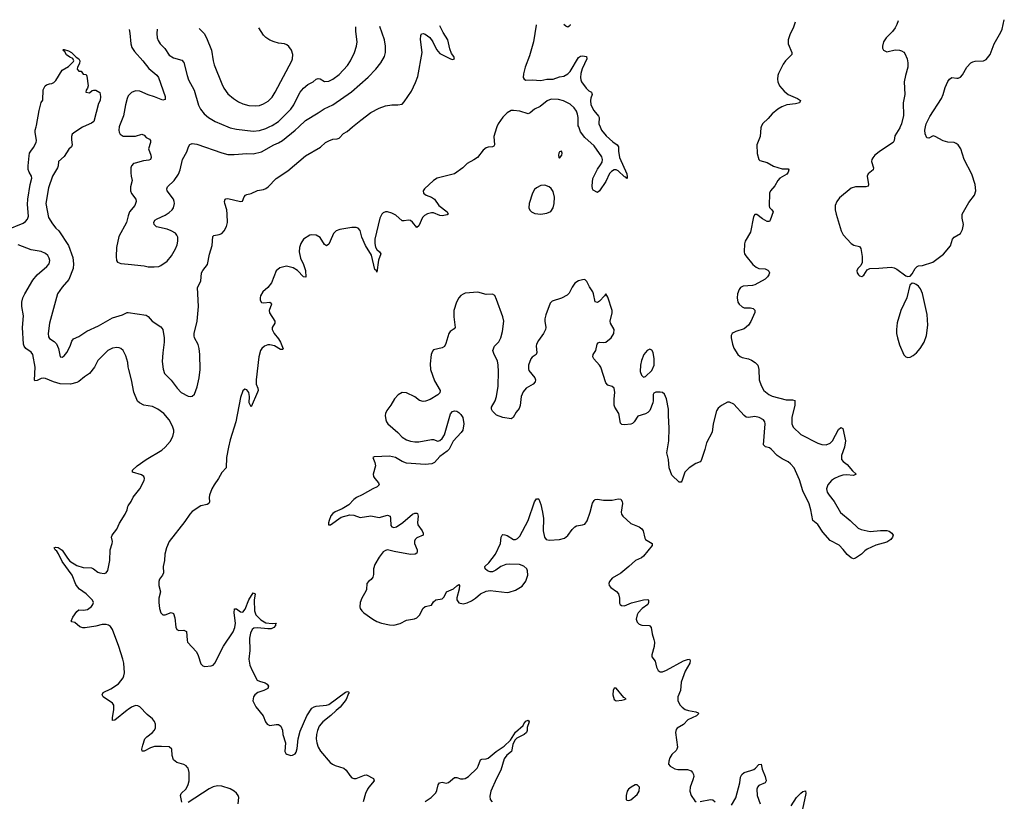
# Model space of a CAD drawing. Header units: inches. Extents: x 1649826 to 1814874, y 507393 to 641959.
# Tile 55 of 131: x 1698965 to 1708349, y 633574 to 641021. Entities that reach past the tile are written whole.
import ezdxf

# ---------------------------------------------------------------- set-up
doc = ezdxf.new("R2010")
doc.units = ezdxf.units.IN
doc.header["$MEASUREMENT"] = 0
for name, color, linetype in [('B6693', 7, 'Continuous'), ('B6694', 7, 'Continuous'), ('B7603', 7, 'Continuous'), ('B7604', 7, 'Continuous')]:
    doc.layers.add(name, color=color, linetype=linetype)

msp = doc.modelspace()

# ---------------------------------------------------------------- linework, layer by layer
at = {"layer": 'B6693', "color": 6}
for points, elevation in [([(1698842.2, 639017.8), (1698996.4, 639083.6), (1699020.8, 639099.2), (1699039.8, 639120.2), (1699049.9, 639150), (1699040.5, 639260.5), (1699042.1, 639310), (1699063.1, 639450), (1699079.6, 639510), (1699077.8, 639530), (1699054.6, 639570), (1699046.7, 639593.3), (1699045.6, 639630), (1699055.2, 639724.8), (1699059.7, 639750), (1699069.7, 639770), (1699097.7, 639802.3), (1699122.6, 639850), (1699125.7, 639870), (1699111.7, 639950), (1699113.8, 639970), (1699122.5, 640000)], 400), ([(1699568.9, 640000), (1699562.7, 639997.3), (1699489.5, 639950.5), (1699466, 639930), (1699457.5, 639910), (1699457.8, 639877.8), (1699466, 639830), (1699458.6, 639810), (1699433.7, 639786.3), (1699390, 639718.2), (1699333.2, 639670), (1699331.5, 639630), (1699324.9, 639610), (1699276.6, 639530), (1699240.9, 639419.1), (1699214.7, 639270), (1699238.3, 639138.3), (1699276.3, 639076.3), (1699310, 639034.7), (1699336.9, 639010), (1699428.6, 638868.6), (1699470, 638756.1), (1699476.6, 638696.6), (1699473.2, 638650), (1699434, 638546), (1699368.2, 638471.8), (1699325.9, 638410), (1699247.5, 638130), (1699235.4, 638030), (1699240.5, 638000.5), (1699250, 637983.8), (1699294, 637954), (1699314.1, 637934.1), (1699336, 637890), (1699350, 637810.4), (1699370, 637807), (1699390, 637819.3), (1699415.4, 637850), (1699446.2, 637910), (1699461.9, 637958.1), (1699478, 637982), (1699530, 638002.5), (1699604.9, 638055.1), (1699714.8, 638105.2), (1699850, 638180.1), (1699946, 638210), (1699990, 638232.1), (1700000, 638230.7)], 400), ([(1699913.3, 640000), (1699908.3, 639970), (1699911.3, 639950), (1699922.8, 639930), (1699950, 639911.3), (1700000, 639911)], 500), ([(1700000, 639151.8), (1699983.5, 639090), (1699910, 638956.9), (1699886.5, 638850), (1699883.6, 638763.6), (1699887.9, 638727.9), (1699898, 638710), (1699930, 638698.2), (1700000, 638691.1)], 500), ([(1700000, 637715.1), (1699994.5, 637754.5), (1699977.2, 637817.2), (1699949.9, 637869.9), (1699930, 637888.2), (1699914.4, 637894.4), (1699890, 637898.1), (1699850, 637893), (1699804.9, 637870), (1699710, 637773.3), (1699678.7, 637710), (1699630.3, 637650), (1699581.1, 637618.9), (1699530, 637574.5), (1699510, 637564.8), (1699450, 637549), (1699350, 637552.1), (1699286, 637570), (1699210, 637602.4), (1699190, 637604.8), (1699170, 637601.5), (1699130, 637583.4), (1699110, 637580.4), (1699105.9, 637585.9), (1699113.4, 637710), (1699089, 637830), (1699074.3, 637854.3), (1699023.9, 637890), (1699007.9, 637910), (1699000.8, 637930), (1698992.3, 638090), (1699001.1, 638201.1), (1698985.1, 638290), (1698984, 638330), (1698994.9, 638370), (1699013.3, 638410), (1699090, 638539.8), (1699130, 638590.6), (1699224.4, 638670), (1699245, 638695), (1699252.2, 638727.8), (1699247.3, 638750), (1699233.8, 638773.8), (1699210, 638795.3), (1699170, 638812.5), (1699074.8, 638830), (1698950, 638876.3)], 400), ([(1700000, 634449.5), (1699990, 634442.7), (1699870, 634346.5), (1699850, 634343.7), (1699847.9, 634368), (1699862.2, 634450), (1699861.9, 634490), (1699848.8, 634510), (1699760.7, 634570), (1699749.4, 634590), (1699760.2, 634610), (1699834.2, 634645.8), (1699907.8, 634692.2), (1699949.9, 634750), (1699958.5, 634770), (1699962.5, 634797.5), (1699956.3, 634890), (1699949, 634930), (1699910, 635050), (1699850, 635209.9), (1699830, 635241.2), (1699810, 635254), (1699790, 635258.3), (1699750, 635257.4), (1699690, 635241.6), (1699590, 635226), (1699566.3, 635226.3), (1699538, 635238), (1699490, 635276.9), (1699462.8, 635282.8), (1699454, 635290), (1699471.1, 635330), (1699510, 635381.8), (1699530, 635397.2), (1699574.4, 635394.4), (1699610, 635402.5), (1699648.2, 635430), (1699663, 635450), (1699667, 635470), (1699658.3, 635490), (1699641.2, 635510), (1699597.2, 635550), (1699535.4, 635595.4), (1699516.2, 635616.2), (1699501.4, 635641.4), (1699464.5, 635730), (1699370, 635859.5), (1699333.2, 635933.2), (1699317.7, 635957.7), (1699302, 635970), (1699294, 635990), (1699304.7, 635995.3), (1699330, 635991.7), (1699370, 635968.2), (1699419.9, 635890), (1699443.6, 635863.6), (1699510, 635821.9), (1699570, 635801.1), (1699650, 635797.4), (1699669.3, 635789.3), (1699710, 635758), (1699730, 635750.8), (1699770, 635745.5), (1699790.4, 635749.6), (1699805.9, 635774.1), (1699823.4, 635870), (1699828.5, 635970), (1699847.4, 636030), (1699849, 636050), (1699840.9, 636090), (1699844.7, 636110), (1699890, 636166.3), (1699915.2, 636224.8), (1699970.6, 636310), (1699987.7, 636350), (1699996.1, 636383.9), (1700000, 636389.4)], 400)]:
    msp.add_lwpolyline(points, dxfattribs=dict(at, elevation=elevation))
at = {"layer": 'B6694', "color": 6}
for points, elevation in [([(1699122.5, 640000), (1699126.4, 640013.6), (1699150, 640157.3), (1699170, 640231), (1699184.8, 640255.2), (1699190, 640354), (1699208, 640390), (1699220.2, 640399.8), (1699250, 640411.3), (1699270, 640412), (1699290, 640422), (1699310, 640442), (1699370, 640542), (1699430, 640574), (1699476.3, 640623.7), (1699479.5, 640630), (1699471.9, 640651.9), (1699443.6, 640663.6), (1699410, 640685.2), (1699394, 640714), (1699375.3, 640730), (1699382.7, 640737.3), (1699390, 640737.3), (1699430, 640725.5), (1699458, 640710), (1699504.4, 640664.4), (1699527.7, 640650), (1699539.3, 640630), (1699535.5, 640604.5), (1699516, 640570), (1699511.3, 640550), (1699530, 640531.3), (1699551.3, 640531.3), (1699570, 640502), (1699598, 640498), (1699604.7, 640484.7), (1699618, 640390), (1699611.3, 640368.7), (1699598, 640350), (1699594, 640330), (1699630, 640324.7), (1699654.6, 640345.4), (1699668.7, 640351.3), (1699690, 640350.8), (1699727.1, 640327.1), (1699736, 640290), (1699730.2, 640250.2), (1699716.1, 640223.9), (1699670.1, 640050), (1699650, 640035.9), (1699568.9, 640000)], 400), ([(1700000, 640294.6), (1699987.8, 640270), (1699971.8, 640210), (1699955.7, 640104.3), (1699915, 640010), (1699913.3, 640000)], 500)]:
    msp.add_lwpolyline(points, dxfattribs=dict(at, elevation=elevation))
at = {"layer": 'B7603', "color": 6}
for points, elevation in [([(1700000, 638691.1), (1700150, 638675.8), (1700190, 638667.8), (1700245.9, 638665.9), (1700290, 638671.3), (1700310, 638679.8), (1700370, 638721.7), (1700412, 638770), (1700450, 638838.6), (1700464.2, 638875.8), (1700471.9, 638910), (1700471.5, 638950), (1700464, 638970), (1700450, 638986.4), (1700410, 639009.1), (1700370, 639024.8), (1700270, 639049.2), (1700247.2, 639070), (1700243.4, 639090), (1700254.2, 639110), (1700274.4, 639125.6), (1700350, 639159.4), (1700390, 639185.1), (1700417.6, 639210), (1700432.1, 639230), (1700441.5, 639270), (1700438.2, 639290), (1700429.2, 639310), (1700370.5, 639390), (1700366.1, 639410), (1700374.7, 639430), (1700436.3, 639490), (1700477.4, 639550), (1700493.1, 639590), (1700515.9, 639690), (1700558.4, 639761.6), (1700574.3, 639810), (1700587.5, 639832.5), (1700610, 639840.5), (1700654, 639834), (1700892, 639752), (1700950, 639737.8), (1701010, 639735.7), (1701130, 639746.8), (1701190, 639744.3), (1701270, 639761.9), (1701388.3, 639830), (1701432.4, 639847.6), (1701470, 639869.8), (1701591.6, 639968.4), (1701625, 640000)], 500), ([(1700000, 638230.7), (1700170, 638206.7), (1700190, 638192.6), (1700227.9, 638150), (1700310, 638096.3), (1700327.5, 638070), (1700341.4, 637990), (1700343.3, 637950), (1700328.7, 637848.7), (1700323.5, 637763.5), (1700331.3, 637691.3), (1700346.4, 637650), (1700410, 637585.3), (1700465.4, 637510), (1700504.6, 637470), (1700570, 637433.3), (1700590, 637429.7), (1700610, 637434.2), (1700630, 637452.3), (1700657.3, 637522.7), (1700676.3, 637610), (1700685.3, 637690), (1700682.8, 637830), (1700676.2, 637890), (1700665.9, 637925.9), (1700632.4, 637990), (1700627.9, 638010), (1700628.5, 638030), (1700656.5, 638150), (1700669.1, 638290), (1700658.5, 638470), (1700690.9, 638530), (1700698.1, 638610), (1700708.9, 638631.1), (1700754, 638690), (1700773.4, 638786.6), (1700799.8, 638870), (1700805, 638955), (1700814.9, 638965.1), (1700866.2, 638973.8), (1700890, 638985.8), (1700914.3, 639010), (1700937.2, 639050), (1700945.3, 639090), (1700943.1, 639170), (1700937.4, 639210), (1700919.2, 639270), (1700916.7, 639290), (1700924, 639310), (1700930, 639314.6), (1700950, 639316.5), (1701070, 639288), (1701087.6, 639292.4), (1701105.5, 639334.5), (1701116.8, 639350), (1701130, 639356.8), (1701170, 639364.1), (1701230, 639393.2), (1701290, 639404.4), (1701310, 639413.5), (1701332.5, 639430), (1701410, 639509.2), (1701519.9, 639580.1), (1701690, 639724.8), (1701831.7, 639808.3), (1701879.8, 639850), (1701910, 639867.7), (1701950, 639883.9), (1701990, 639887.3), (1702010, 639894), (1702050, 639937.7), (1702084.3, 639955.7), (1702136.8, 640000)], 400), ([(1703512.5, 640000), (1703508.6, 639991.4), (1703483.5, 639910), (1703489.8, 639830.2), (1703482.1, 639817.9), (1703470, 639809.4), (1703430, 639807), (1703410, 639800), (1703382.5, 639777.5), (1703326.9, 639710), (1703294.1, 639685.9), (1703228.1, 639650), (1703188.8, 639611.2), (1703110, 639553.5), (1702943.3, 639510), (1702908.7, 639490), (1702822.7, 639410), (1702810.1, 639390), (1702813.5, 639370), (1702840.2, 639350), (1702889, 639329), (1702918.7, 639310), (1702958.1, 639250), (1703038.4, 639190), (1703049.4, 639170), (1703038.8, 639161.2), (1702990, 639151.1), (1702970, 639154.9), (1702910, 639179.8), (1702890, 639181.6), (1702850, 639170.9), (1702823.2, 639156.8), (1702802.7, 639137.3), (1702770, 639056.2), (1702750, 639042.8), (1702710, 639091.3), (1702690, 639107.9), (1702670, 639111.4), (1702630, 639104), (1702610, 639105.5), (1702550, 639159.2), (1702510, 639178.2), (1702470, 639191.5), (1702450, 639191.7), (1702430, 639182.8), (1702415.9, 639170), (1702397.6, 639130), (1702350.3, 638930), (1702348.6, 638888.6), (1702355.3, 638855.3), (1702370, 638833), (1702395.3, 638810), (1702405.2, 638790), (1702384.3, 638730), (1702370, 638615.3), (1702365.1, 638630), (1702350, 638641.3), (1702318.1, 638778.1), (1702260.1, 638870), (1702224.2, 638950), (1702210, 639011.9), (1702190, 639035), (1702170, 639041.8), (1702130, 639040.2), (1702017, 639023), (1701980.2, 639010), (1701954.7, 638985.3), (1701925, 638910), (1701910, 638882.8), (1701890, 638865.6), (1701870, 638880.8), (1701830, 638945.5), (1701790, 638969.3), (1701750, 638972.7), (1701730, 638967.9), (1701671.2, 638930), (1701643, 638890), (1701632.6, 638850), (1701629.6, 638810), (1701642.2, 638750), (1701670, 638689.1), (1701689.5, 638630.5), (1701691.4, 638568.6), (1701670, 638569.9), (1701612.5, 638632.5), (1701570, 638657.8), (1701508.5, 638671.5), (1701444.2, 638655.8), (1701410.1, 638629.9), (1701365.1, 638514.9), (1701330, 638469.8), (1701283.1, 638430), (1701261.1, 638390), (1701256.5, 638370), (1701256, 638350), (1701270, 638327.9), (1701290, 638324.1), (1701350, 638330.2), (1701359.9, 638319.9), (1701363.1, 638310), (1701342.5, 638250), (1701344.1, 638230), (1701397.1, 638150), (1701395.6, 638130), (1701372.3, 638090), (1701370.8, 638070), (1701389.6, 638030), (1701430, 637982.1), (1701450, 637950.1), (1701474.4, 637885.6), (1701470, 637877.7), (1701450, 637878.8), (1701394.2, 637914.2), (1701350, 637924.5), (1701330, 637922.3), (1701299.2, 637910), (1701272.8, 637890), (1701259.1, 637870), (1701244.8, 637810), (1701218.5, 637590), (1701219.7, 637550), (1701235.7, 637510), (1701237.7, 637490), (1701232.8, 637472.8), (1701170, 637331.6), (1701152, 637372), (1701154.9, 637430), (1701147.9, 637470), (1701130, 637493.5), (1701110, 637502.1), (1701090, 637486.3), (1701070, 637423.1), (1701023.6, 637190), (1700970, 637018.8), (1700953.7, 636950), (1700936.2, 636850), (1700931.9, 636750), (1700890, 636707.3), (1700860.2, 636650), (1700817.3, 636590), (1700795.8, 636550), (1700773.7, 636490), (1700770, 636470), (1700772.7, 636427.4), (1700768.1, 636411.9), (1700750, 636402), (1700690, 636390.2), (1700610, 636337), (1700586.2, 636310), (1700540, 636240), (1700388.2, 636050), (1700363.3, 635990), (1700348.4, 635930), (1700346.1, 635870), (1700332.4, 635810), (1700335.5, 635750), (1700326.3, 635730), (1700295.7, 635690), (1700290.6, 635670), (1700291.9, 635630), (1700306.6, 635570), (1700292.4, 635510), (1700291, 635470), (1700296.6, 635410), (1700308.6, 635370), (1700330.6, 635350.6), (1700350, 635349.6), (1700410, 635372.7), (1700430, 635362.8), (1700442, 635322), (1700453.6, 635233.6), (1700463.8, 635210), (1700480.7, 635200.7), (1700530, 635203.8), (1700553.7, 635193.7), (1700559.5, 635110), (1700565, 635090), (1700650, 634997), (1700665, 634965), (1700690, 634884.6), (1700710, 634864.5), (1700730, 634857.5), (1700790, 634863.6), (1700810, 634872.6), (1700824.1, 634890), (1700907.2, 635052.8), (1700997.8, 635190), (1701014.6, 635230), (1701022.4, 635270), (1701009.9, 635370), (1701013.3, 635406.7), (1701030, 635407.2), (1701070, 635378.4), (1701090, 635377), (1701115, 635405), (1701150, 635493.5), (1701190, 635560.9), (1701208.2, 635550), (1701198.2, 635490), (1701202.3, 635390), (1701214.9, 635350), (1701262, 635302), (1701310, 635273.4), (1701372.4, 635267.6), (1701410.6, 635270), (1701402.3, 635257.7), (1701403.6, 635250), (1701387.7, 635230), (1701361.7, 635218.4), (1701330, 635216.5), (1701230, 635226.4), (1701197.3, 635222.8), (1701180.3, 635210), (1701164.7, 635175.3), (1701155.4, 635130), (1701159.3, 635010), (1701149.4, 634930), (1701159.2, 634870), (1701180.5, 634820.5), (1701229.2, 634730), (1701250, 634718.1), (1701304.1, 634704.1), (1701323.6, 634690), (1701335.2, 634670), (1701329, 634650), (1701290.3, 634630), (1701235.5, 634610), (1701207.4, 634590), (1701193.5, 634570), (1701188.2, 634530), (1701215.2, 634475.2), (1701283.8, 634390), (1701307.1, 634330), (1701323.1, 634310), (1701350, 634297.5), (1701410, 634307.2), (1701430, 634306), (1701452.8, 634290), (1701470.7, 634250.7), (1701473.9, 634210), (1701497.1, 634130), (1701490.2, 634050), (1701500.2, 634030), (1701510, 634021.8), (1701550, 634010.2), (1701566.3, 634013.7), (1701590, 634027.7), (1701598.4, 634041.6), (1701610, 634076), (1701617.9, 634170), (1701638.1, 634241.9), (1701700.1, 634390), (1701750, 634460.1), (1701770, 634474.9), (1701790, 634481.2), (1701890, 634489.7), (1701910, 634496.6), (1702070, 634613.2), (1702090, 634620.2), (1702098.6, 634618.6), (1702104.9, 634610), (1702097.1, 634602.9), (1702074.7, 634545.3), (1702019.8, 634470), (1701980.2, 634439.8), (1701930, 634390.8), (1701852.7, 634330), (1701818.6, 634290), (1701802.1, 634250), (1701793.8, 634210), (1701790.1, 634170), (1701795.3, 634130), (1701810, 634090.2), (1701831.4, 634051.4), (1701924.8, 633944.8), (1701946.7, 633926.7), (1701970, 633915.3), (1702055, 633890), (1702076.3, 633870), (1702110, 633819.5), (1702130, 633798.9), (1702150, 633791.3), (1702170, 633792.7), (1702250, 633823.2), (1702270, 633825.2), (1702336.9, 633790), (1702343.2, 633770), (1702291, 633710), (1702278.8, 633690), (1702261.3, 633650), (1702237.4, 633570)], 400), ([(1700950, 640000), (1700970, 639991.9), (1701030, 639979.6), (1701190, 639958.5), (1701250, 639967), (1701310, 639984.2), (1701342.1, 640000)], 600), ([(1706030.4, 640000), (1706027.5, 639990), (1706020.6, 639910), (1705990.9, 639830), (1705992.8, 639747.2), (1706009.3, 639689.3), (1706019.9, 639679.9), (1706090, 639661.8), (1706150, 639625.7), (1706230, 639602), (1706290, 639601.3), (1706295.2, 639590), (1706290.1, 639569.9), (1706275.6, 639550), (1706210, 639513), (1706188.8, 639490), (1706160.4, 639439.6), (1706120.5, 639390), (1706110.8, 639370), (1706107.5, 639247.5), (1706112, 639232), (1706134.6, 639210), (1706144.7, 639190), (1706118.6, 639110), (1706110, 639099.1), (1706090, 639098.4), (1706043.5, 639123.5), (1705990, 639166.9), (1705970, 639165.6), (1705958, 639142), (1705930, 638998), (1705879.1, 638910), (1705872.8, 638887.2), (1705869.3, 638810), (1705872.8, 638790), (1705884.1, 638770), (1705951, 638690), (1705982.2, 638662.2), (1706010, 638649.6), (1706070, 638646.7), (1706096.2, 638636.2), (1706105.4, 638625.4), (1706109.3, 638610), (1706105.5, 638590), (1706093.3, 638570), (1706070, 638549.2), (1705970, 638494.8), (1705950, 638488.9), (1705858.7, 638481.3), (1705835.8, 638470), (1705820.2, 638450), (1705806.9, 638410), (1705802.7, 638370), (1705808.9, 638330), (1705821.1, 638310), (1705850, 638284.6), (1705870, 638275.2), (1705930, 638274.7), (1705955.5, 638270), (1705972.6, 638252.6), (1705972, 638232), (1705933.9, 638146.1), (1705910, 638109.8), (1705870, 638077.4), (1705788.6, 638051.4), (1705763.5, 638036.5), (1705754.9, 638030), (1705746.5, 638013.5), (1705746.3, 637990), (1705756.9, 637930), (1705770, 637890.6), (1705810.3, 637830), (1705830, 637812.7), (1705850, 637802.8), (1705910, 637790.2), (1705938.6, 637778.6), (1705975.5, 637755.5), (1705998.6, 637730), (1706009.3, 637690), (1706012.5, 637590), (1706030, 637535.3), (1706056.2, 637490), (1706105.5, 637450), (1706135.5, 637435.5), (1706270, 637398.6), (1706330, 637401), (1706352, 637392), (1706351, 637350), (1706323.2, 637230), (1706324, 637170), (1706337.8, 637137.8), (1706408.7, 637070), (1706570, 636987.5), (1706610, 636973.8), (1706650, 636971.2), (1706690, 636986.5), (1706712.2, 637007.8), (1706770, 637116.4), (1706790, 637137.1), (1706810, 637126.8), (1706834.4, 637010), (1706824.3, 636950), (1706797.3, 636870), (1706798, 636830), (1706812.3, 636812.3), (1706850, 636783.2), (1706902, 636722), (1706937.3, 636690), (1706910, 636679.1), (1706844.6, 636684.6), (1706810, 636682.3), (1706770.1, 636669.9), (1706729.7, 636650.3), (1706700.6, 636630), (1706667.1, 636590), (1706654, 636550), (1706660.5, 636520.5), (1706678.5, 636490), (1706727.3, 636430), (1706787.3, 636327.3), (1706879.3, 636250), (1706956.1, 636176.1), (1706983.4, 636163.4), (1707070, 636146), (1707170, 636155.8), (1707230, 636154.4), (1707250, 636148), (1707277.3, 636130), (1707290.8, 636110), (1707283.8, 636090), (1707265.7, 636070), (1707230, 636043.2), (1707124.2, 636015.8), (1707042.2, 635977.8), (1707018.2, 635961.8), (1706986.8, 635930), (1706930, 635892), (1706910, 635885.1), (1706890, 635893.6), (1706850, 635924.8), (1706813.1, 635973.1), (1706773.4, 636013.4), (1706690, 636059.8), (1706619.9, 636139.9), (1706572.5, 636212.5), (1706524, 636250), (1706505.6, 636350), (1706487.3, 636407.3), (1706430, 636530.9), (1706397.8, 636637.8), (1706346.3, 636750), (1706311.4, 636790), (1706290, 636807.5), (1706230, 636836.4), (1706184.9, 636870), (1706127.9, 636930), (1706110, 636941.4), (1706071.3, 636951.3), (1706052.9, 636970), (1706071, 637170), (1706066.6, 637190), (1706054.2, 637210), (1706013.3, 637230), (1705970, 637239.3), (1705910, 637232.2), (1705890, 637234.1), (1705870, 637249.8), (1705770, 637356.8), (1705730, 637378.7), (1705710, 637377.3), (1705654.6, 637345.4), (1705621.2, 637318.8), (1705605.4, 637294.6), (1705573.4, 637170), (1705563.6, 637090), (1705511.3, 636990), (1705495.2, 636924.8), (1705458.5, 636821.5), (1705450, 636809.6), (1705410, 636793.3), (1705344, 636750), (1705315.8, 636724.2), (1705304.9, 636710), (1705275.4, 636624.6), (1705270, 636616), (1705250, 636615.1), (1705181.4, 636681.4), (1705154.2, 636750), (1705147.4, 636830), (1705133.9, 636893.9), (1705150.9, 637010), (1705154.8, 637130), (1705147.3, 637250), (1705148, 637310), (1705130, 637408), (1705110, 637454), (1705090, 637469.3), (1705070, 637474), (1705028.4, 637471.6), (1705010, 637464), (1705000.7, 637450), (1705003.1, 637390), (1704999.5, 637370), (1704970, 637299.3), (1704950, 637279.5), (1704930, 637267.6), (1704854.9, 637245.1), (1704819.5, 637190), (1704804.8, 637175.2), (1704790, 637167.2), (1704730, 637160.4), (1704703.7, 637163.7), (1704690, 637177.2), (1704673.7, 637270), (1704636, 637330), (1704629.8, 637350), (1704629.7, 637410), (1704638.3, 637470), (1704631.5, 637510), (1704610, 637527.3), (1704570, 637540.5), (1704550, 637562.9), (1704502.5, 637710), (1704491, 637731), (1704437.1, 637790), (1704427, 637810), (1704428.9, 637830), (1704457, 637870), (1704469.4, 637930.6), (1704477.5, 637942.5), (1704490, 637950.2), (1704530, 637946.2), (1704550, 637950.2), (1704600.9, 637990), (1704628, 638030), (1704631.2, 638070), (1704595.9, 638130), (1704591.7, 638150), (1704610.7, 638230), (1704609.8, 638250), (1704570, 638377.2), (1704550, 638409.2), (1704539.3, 638390), (1704490, 638340.2), (1704470, 638328.1), (1704450, 638333.3), (1704434.9, 638410), (1704427, 638430), (1704396, 638476), (1704370, 638527.8), (1704350, 638544.7), (1704330, 638544), (1704290, 638532.7), (1704255.6, 638510), (1704230, 638474.3), (1704202.9, 638417.1), (1704183.4, 638396.6), (1704129.7, 638369.7), (1704040.6, 638339.4), (1704020.5, 638319.5), (1703980.2, 638210), (1703970.2, 638170), (1703969.2, 638150), (1703979.3, 638090), (1703976.6, 638070), (1703956.8, 638030), (1703910, 637965.7), (1703891.8, 637930), (1703887.7, 637910), (1703893.8, 637850), (1703887.7, 637832.3), (1703850, 637806.6), (1703835, 637790), (1703813.8, 637730), (1703813.3, 637693.3), (1703818.4, 637678.4), (1703873.6, 637610), (1703879.6, 637590), (1703877.4, 637570), (1703858.4, 637550), (1703792.2, 637510), (1703763.6, 637476.4), (1703744, 637430), (1703733.1, 637346.9), (1703724.1, 637315.9), (1703697.6, 637282.4), (1703667.9, 637232.1), (1703650, 637219.3), (1703570.4, 637229.6), (1703510, 637253.3), (1703469.5, 637290), (1703460.7, 637310), (1703462.4, 637330), (1703495.1, 637390), (1703507.9, 637432.1), (1703523.5, 637530), (1703528.9, 637670), (1703526, 637730), (1703517.8, 637770), (1703486, 637830), (1703473.8, 637870), (1703489.8, 637910), (1703530, 637951.5), (1703551, 637989), (1703565.7, 638050), (1703577.8, 638150), (1703570.7, 638190), (1703510, 638354.5), (1703492.5, 638392.5), (1703470, 638406.6), (1703410, 638401.8), (1703330, 638425), (1703210, 638414.4), (1703190, 638407.8), (1703167.9, 638392.1), (1703149.6, 638370.4), (1703128.5, 638331.5), (1703101.2, 638250), (1703102.2, 638190), (1703116.2, 638090), (1703104, 638076), (1703068.4, 638051.6), (1703054, 638030), (1703025.2, 637934.8), (1703012.4, 637907.6), (1702990, 637894.8), (1702910, 637874.7), (1702897.5, 637862.5), (1702887.3, 637832.7), (1702877.7, 637742.3), (1702880.9, 637690), (1702919.3, 637579.3), (1702972.2, 637490), (1702970, 637467), (1702950, 637446.6), (1702876.8, 637403.2), (1702833.9, 637386.1), (1702810, 637382.9), (1702773.8, 637393.8), (1702730, 637427.2), (1702650, 637467.7), (1702609.4, 637470.6), (1702571.5, 637448.5), (1702536.5, 637410), (1702501.7, 637350), (1702462.6, 637297.4), (1702451.2, 637270), (1702449.3, 637250), (1702453.8, 637210), (1702460.2, 637190), (1702472.3, 637172.3), (1702569, 637089), (1702610, 637042.6), (1702650, 637019.8), (1702690, 637007.2), (1702730, 637000.2), (1702770, 637000.6), (1702890, 637022), (1702910, 637020.3), (1702950, 637006.7), (1702970, 637012.4), (1702991.8, 637030), (1703014.6, 637065.4), (1703070, 637264.9), (1703090, 637288.7), (1703110, 637294.3), (1703130, 637290.3), (1703150, 637278.9), (1703170, 637259.5), (1703189, 637230), (1703198.6, 637170), (1703187.6, 637110), (1703173, 637087), (1703095.9, 637004.1), (1703056.5, 636930), (1703040.4, 636910), (1702970, 636860.5), (1702918.6, 636801.4), (1702891.3, 636788.7), (1702830, 636781.8), (1702650, 636797.2), (1702610, 636812.7), (1702546.4, 636850), (1702490, 636864.1), (1702342.5, 636857.5), (1702331.3, 636850), (1702350, 636801), (1702355.5, 636770), (1702333, 636690), (1702336.2, 636670), (1702348.1, 636650), (1702384.6, 636610), (1702390.2, 636589.8), (1702373, 636570), (1702330, 636550.7), (1702230, 636493.5), (1702175.5, 636470), (1702148.7, 636450), (1702100.2, 636399.8), (1702039.7, 636360.3), (1701970, 636330.8), (1701950, 636318), (1701930, 636294.7), (1701912.9, 636250), (1701907, 636227), (1701908, 636210), (1701928.1, 636208.1), (1702030, 636282.6), (1702110, 636304.4), (1702150, 636301.5), (1702210, 636278.7), (1702310, 636295.8), (1702390, 636279.7), (1702470, 636302), (1702494.2, 636290), (1702499.8, 636270), (1702503.4, 636203.4), (1702510, 636188.5), (1702530, 636183), (1702555.1, 636190), (1702616.8, 636230), (1702710, 636310.2), (1702730, 636319.6), (1702750, 636320.3), (1702755.8, 636315.8), (1702762.3, 636290), (1702755.8, 636230), (1702758.8, 636210), (1702800.9, 636150), (1702810.1, 636130), (1702810.2, 636110), (1702750, 636085.1), (1702732.9, 636070), (1702726.4, 636053.6), (1702726.4, 636030), (1702751.6, 635970), (1702754, 635950), (1702750, 635939.6), (1702732.5, 635927.5), (1702690, 635927.2), (1702533.7, 635953.7), (1702470, 635969.8), (1702450, 635964.4), (1702430, 635950.8), (1702390, 635899.1), (1702350, 635829.7), (1702336.6, 635790), (1702335.9, 635735.9), (1702330.6, 635709.4), (1702313.9, 635686.1), (1702290.1, 635669.9), (1702272.4, 635650), (1702268.8, 635591.2), (1702263.9, 635576.1), (1702225.8, 635510), (1702210.1, 635470), (1702207.2, 635427.2), (1702210.9, 635410), (1702224.3, 635390), (1702245.3, 635370), (1702330.6, 635310.6), (1702370, 635288.8), (1702413, 635273), (1702490, 635254.7), (1702530, 635253.4), (1702590, 635267.7), (1702650, 635299), (1702727.3, 635312.7), (1702750, 635322.9), (1702779.6, 635350), (1702807.2, 635410), (1702827.8, 635430), (1702890, 635444.4), (1702910, 635475.3), (1702930, 635492.9), (1702990, 635503.4), (1703010, 635523), (1703033.4, 635570), (1703100, 635600), (1703130, 635628.4), (1703150, 635639.6), (1703155.3, 635630), (1703154.2, 635594.2), (1703130, 635513.6), (1703132.3, 635492.3), (1703150, 635466.7), (1703190, 635456.9), (1703230, 635464), (1703270, 635483.6), (1703310, 635510.3), (1703355.1, 635550), (1703410, 635576.2), (1703450, 635581.8), (1703610, 635563.8), (1703630, 635565.4), (1703690, 635585.4), (1703754.9, 635625.1), (1703790, 635671.3), (1703806.5, 635730), (1703804.6, 635770), (1703796.9, 635790), (1703770, 635815.4), (1703729.5, 635830.5), (1703630, 635833.1), (1703597.3, 635830), (1703550, 635811.1), (1703504.2, 635775.8), (1703470, 635761.6), (1703450, 635761.9), (1703424, 635770), (1703401.4, 635790), (1703399.3, 635810), (1703434.6, 635845.4), (1703499.6, 635930), (1703548.4, 636030), (1703554.6, 636090), (1703562, 636110), (1703570, 636115.2), (1703590, 636114.3), (1703610, 636107.5), (1703670, 636070.2), (1703690, 636067.7), (1703710, 636079.1), (1703730, 636100.2), (1703812, 636250), (1703870, 636426.7), (1703890, 636455.8), (1703910, 636456.3), (1703912.2, 636452.2), (1703930, 636403), (1703948.1, 636330), (1703957.6, 636270), (1703952.6, 636152.6), (1703967.6, 636090), (1703981.6, 636070), (1704010, 636063.2), (1704110, 636069.3), (1704157, 636083), (1704190, 636106.4), (1704230, 636164.4), (1704254.5, 636190), (1704270, 636199.5), (1704330, 636207.2), (1704350, 636216.4), (1704374.1, 636245.9), (1704403.1, 636330), (1704424.4, 636415.6), (1704438.6, 636441.4), (1704448.9, 636451.1), (1704470, 636454.2), (1704530, 636443.5), (1704577.8, 636442.2), (1704610, 636443.8), (1704670, 636457.7), (1704692.8, 636452.8), (1704707.6, 636430), (1704710.9, 636410.9), (1704698.3, 636330), (1704701.1, 636310), (1704713.1, 636290), (1704790, 636220.9), (1704870, 636188), (1704894.3, 636170), (1704908, 636150), (1704922.6, 636082.6), (1704930.4, 636070), (1704992, 636030), (1704991.7, 636010), (1704910, 635908.6), (1704890, 635894), (1704833, 635870), (1704770.5, 635810), (1704693.2, 635746.8), (1704610, 635701), (1704584.9, 635670), (1704579.6, 635650), (1704583.2, 635630), (1704598, 635610), (1704653.8, 635573.8), (1704671.7, 635551.7), (1704680.2, 635510), (1704682, 635462), (1704688.5, 635448.5), (1704701.2, 635441.2), (1704730, 635437.6), (1704794.6, 635465.4), (1704910, 635495.3), (1704950, 635497.2), (1704958.5, 635490), (1704958.6, 635470), (1704950.1, 635449.9), (1704898.8, 635410), (1704860.7, 635370), (1704850, 635349.4), (1704841.2, 635310), (1704850, 635280.4), (1704870, 635261.5), (1704893.5, 635253.5), (1704962.8, 635250), (1704970, 635247.2), (1704982.4, 635230), (1704991.1, 635170), (1705010, 635116.3), (1705014, 635090), (1705011.6, 635050), (1704989.2, 634970), (1704990.2, 634950.2), (1705022.4, 634910), (1705033.4, 634853.4), (1705050, 634821.6), (1705069.2, 634809.2), (1705090, 634808.1), (1705130, 634822.6), (1705290, 634911.8), (1705330, 634926.3), (1705348.1, 634928.1), (1705355.6, 634915.6), (1705350.1, 634890), (1705306, 634814), (1705268.9, 634710), (1705263.5, 634630), (1705236.5, 634570), (1705238.6, 634530), (1705259.1, 634490), (1705277.7, 634470), (1705306, 634450), (1705338.8, 634438.8), (1705407.3, 634427.3), (1705430, 634418.7), (1705438.7, 634410), (1705414, 634390), (1705332, 634350), (1705290, 634307.4), (1705232.2, 634270), (1705222.6, 634257.4), (1705216.5, 634230), (1705233.4, 634090), (1705228.7, 634070), (1705221, 634059), (1705181.2, 634018.8), (1705162, 633990), (1705150, 633955.3), (1705149.2, 633929.2), (1705163.8, 633910), (1705210, 633884.7), (1705238.4, 633878.4), (1705330, 633875.8), (1705363.4, 633863.4), (1705378.3, 633850), (1705387.1, 633830), (1705388.3, 633810), (1705381.5, 633778.5), (1705355.3, 633710), (1705350.3, 633670), (1705363.1, 633630), (1705398.7, 633578.7), (1705410.4, 633570.4)], 500), ([(1704498, 640000), (1704510.3, 639970), (1704553.6, 639913.6), (1704618.3, 639858.3), (1704659, 639830), (1704671.6, 639811.6), (1704672.2, 639767.8), (1704682.8, 639710), (1704750, 639551.7), (1704755.1, 639524.9), (1704753, 639510), (1704750, 639508.4), (1704741.3, 639521.3), (1704730, 639524.8), (1704670, 639582.8), (1704650, 639590.4), (1704630, 639589.4), (1704604.2, 639575.8), (1704584.4, 639555.6), (1704550, 639479.8), (1704490, 639389.6), (1704470, 639374), (1704430, 639398), (1704422.4, 639410), (1704419.4, 639439.4), (1704427.8, 639507.8), (1704470, 639596.8), (1704501.4, 639638.6), (1704515, 639665), (1704518.4, 639690), (1704514.2, 639714.2), (1704440.3, 639820.3), (1704350, 639898.2), (1704310, 639951.9), (1704292.4, 640000)], 400), ([(1707356, 640000), (1707352.1, 639990), (1707304.9, 639915.1), (1707297.8, 639870), (1707290.1, 639849.9), (1707167.5, 639772.5), (1707113.4, 639730), (1707094.9, 639705.1), (1707087.1, 639690), (1707084.2, 639670), (1707102.1, 639610), (1707098.2, 639590), (1707050, 639552.4), (1707041.5, 639530), (1707054.8, 639450), (1707050, 639436.3), (1707030, 639428.3), (1706930.1, 639429.9), (1706890, 639414.8), (1706776.8, 639323.2), (1706752.4, 639290), (1706737.6, 639250), (1706737.5, 639210), (1706746.2, 639170), (1706794.5, 639010), (1706811.9, 638971.9), (1706890, 638887.5), (1706913.7, 638873.7), (1706970, 638860.2), (1706981.6, 638841.6), (1706993.7, 638766.3), (1706992.6, 638707.4), (1706980.5, 638679.5), (1706953.4, 638650), (1706943.8, 638630), (1706946.7, 638610), (1706959.3, 638590), (1706970, 638581.3), (1706990, 638575.8), (1707010, 638587.2), (1707041.4, 638638.6), (1707067.8, 638652.2), (1707153.5, 638653.5), (1707270, 638663.2), (1707298.2, 638658.2), (1707325.8, 638645.8), (1707410, 638581.8), (1707430, 638574.3), (1707450, 638577), (1707470, 638598.7), (1707499.1, 638650), (1707518.3, 638670), (1707530, 638677.5), (1707570, 638679.8), (1707668, 638712), (1707770, 638788.1), (1707834.5, 638865.5), (1707855.6, 638930), (1707872.1, 638947.9), (1707930, 638984.9), (1707950, 639022), (1707958.8, 639070), (1707945.5, 639130), (1707947.8, 639170), (1708010, 639278.9), (1708063.7, 639350), (1708076.3, 639390), (1708069.9, 639450), (1708038.7, 639550), (1707967.2, 639690), (1707935.4, 639790), (1707909.6, 639829.6), (1707890, 639843.1), (1707870, 639849.9), (1707810, 639855), (1707765.9, 639865.9), (1707690, 639909.8), (1707670, 639913.5), (1707630, 639892.9), (1707610, 639896.4), (1707594.1, 639934.1), (1707590.3, 639970), (1707597.8, 640000)], 600), ([(1700000, 639911), (1700070, 639910.5), (1700130, 639930.9), (1700150, 639919.8), (1700170, 639899.4), (1700202.1, 639882.1), (1700212.8, 639870), (1700211.7, 639851.7), (1700193.6, 639790), (1700214.6, 639730), (1700217.1, 639710), (1700210.3, 639690), (1700196.8, 639683.2), (1700143.8, 639676.2), (1700065, 639655), (1700050, 639649.8), (1700029.3, 639630), (1700023.9, 639610), (1700023.2, 639563.2), (1700026, 639530), (1700036.3, 639490), (1700021, 639430), (1700020.1, 639390), (1700030, 639364), (1700071.4, 639310), (1700075.5, 639290), (1700060.8, 639250), (1700010.2, 639189.8), (1700000, 639151.8)], 500), ([(1700000, 636389.4), (1700028.5, 636430), (1700047, 636473), (1700110, 636552), (1700152.2, 636630), (1700154.9, 636650), (1700147.5, 636670), (1700125.2, 636685.3), (1700039.8, 636710), (1700039.4, 636730), (1700085.4, 636770), (1700170, 636829.6), (1700319.2, 636920.8), (1700351.5, 636948.5), (1700398.3, 637001.7), (1700424.8, 637050), (1700433.8, 637090), (1700432.6, 637110), (1700420.5, 637150), (1700389.9, 637210), (1700337.7, 637270), (1700282, 637310), (1700230, 637334.8), (1700147.9, 637347.9), (1700106.1, 637370), (1700087.6, 637387.6), (1700053.6, 637473.6), (1700030.7, 637590.7), (1700003.5, 637690), (1700000, 637715.1)], 400), ([(1700510, 633566.6), (1700497.3, 633630), (1700503.1, 633650), (1700550, 633694.3), (1700570, 633735.8), (1700579.7, 633770), (1700580.4, 633850), (1700570, 633888.5), (1700560.9, 633900.9), (1700550, 633913.5), (1700530, 633924.6), (1700462.8, 633942.8), (1700430, 633969.8), (1700416.4, 634010), (1700414.7, 634070), (1700390, 634092.5), (1700317.8, 634097.8), (1700250, 634095.5), (1700210, 634083.8), (1700150, 634051.9), (1700131.2, 634051.2), (1700129.9, 634069.9), (1700137.2, 634110), (1700158.5, 634170), (1700175.3, 634190), (1700230, 634231.1), (1700247.6, 634250), (1700258.2, 634270), (1700258.8, 634310), (1700250, 634333.2), (1700230, 634360.7), (1700180.5, 634400.5), (1700110, 634474.4), (1700090, 634484.6), (1700070, 634486.1), (1700030, 634469.9), (1700000, 634449.5)], 400), ([(1702829.2, 633570.8), (1702885.7, 633610), (1702930, 633654.2), (1702941.5, 633678.5), (1702954.3, 633730), (1702966, 633750), (1702990, 633756.2), (1703030, 633748.4), (1703050, 633752), (1703110, 633800.2), (1703130, 633799.7), (1703167, 633787), (1703190, 633787.2), (1703210, 633792.5), (1703240.6, 633810), (1703323.2, 633890), (1703335.4, 633910), (1703357.3, 633970), (1703370, 633977), (1703410, 633978.2), (1703430, 633986.6), (1703507.3, 634050), (1703581, 634099), (1703642, 634158), (1703690, 634232), (1703763.5, 634296.5), (1703770, 634313), (1703790, 634338.4), (1703810, 634346.8), (1703820.5, 634330), (1703802.4, 634277.6), (1703800.4, 634250), (1703793.7, 634230), (1703774, 634210), (1703703.1, 634176.9), (1703683.1, 634156.9), (1703664.3, 634115.7), (1703650.8, 634049.2), (1703606.9, 634013.1), (1703582.4, 633977.6), (1703551.1, 633870), (1703508.8, 633791.2), (1703455.3, 633670), (1703444.5, 633624.5), (1703450.1, 633590), (1703469.2, 633569.2)], 400), ([(1705750, 633537), (1705790, 633608.4), (1705827.4, 633750), (1705834.7, 633805.3), (1705847.3, 633830), (1705869.9, 633850.1), (1705933.6, 633866.4), (1705961.4, 633878.6), (1705978.3, 633890), (1706010, 633926), (1706030, 633926.8), (1706039.8, 633879.8), (1706071.1, 633810), (1706079.2, 633770), (1706068, 633750), (1706010, 633726.3), (1705996, 633710), (1705990.2, 633689.8), (1705993.2, 633630), (1706021.5, 633550)], 500), ([(1701048.3, 633550), (1701052.6, 633610), (1701045.5, 633630), (1701030, 633652.1), (1701010, 633670.5), (1700970, 633691.6), (1700890, 633719.2), (1700850, 633722.5), (1700810, 633712.4), (1700770, 633692.5), (1700570, 633563.7)], 400), ([(1706318.5, 633530), (1706369.5, 633610.5), (1706410, 633652.4), (1706430, 633667.2), (1706453.4, 633673.4), (1706457.4, 633650), (1706405, 633410)], 500), ([(1705450, 633572), (1705550, 633592), (1705570, 633588), (1705592.2, 633570)], 500)]:
    msp.add_lwpolyline(points, dxfattribs=dict(at, elevation=elevation))
for points, elevation in [([(1704130, 639769), (1704110, 639763.7), (1704103.1, 639750), (1704098.9, 639730), (1704102.4, 639710), (1704110, 639701.6), (1704132.7, 639730), (1704134.8, 639750)], 500), ([(1703970, 639444.8), (1703930, 639440.4), (1703890, 639419.7), (1703870, 639402.4), (1703850.9, 639369.1), (1703819.1, 639270), (1703818.5, 639230), (1703827.8, 639207.8), (1703843.7, 639190), (1703875.9, 639175.9), (1703930, 639169.4), (1703990, 639177.8), (1704025.8, 639194.2), (1704048.9, 639230), (1704057.4, 639270), (1704061.2, 639330), (1704050, 639383.6), (1704030, 639412.6), (1704010, 639429.7)], 500), ([(1707470.4, 638509.6), (1707449.3, 638490.7), (1707420.5, 638370), (1707361.4, 638250), (1707327, 638133), (1707320.8, 638070), (1707321.9, 638030), (1707329.3, 637990), (1707350, 637922.8), (1707389.8, 637829.8), (1707410, 637808.7), (1707430, 637804.3), (1707450, 637806.8), (1707479.4, 637820.6), (1707512.1, 637847.9), (1707545.8, 637890), (1707583.8, 637950), (1707607.7, 638012.3), (1707618.7, 638110), (1707613.8, 638213.8), (1707570, 638412), (1707550, 638455.8), (1707530, 638481), (1707510, 638498), (1707490, 638507.1)], 600), ([(1704970, 637881.6), (1704944.4, 637870), (1704911.8, 637830), (1704890, 637772.7), (1704880.2, 637730), (1704878.5, 637670), (1704890, 637634), (1704910, 637616.3), (1704930, 637622), (1704990, 637679.5), (1705010.8, 637730.8), (1705012.8, 637790), (1705001.3, 637850), (1704990, 637872.3)], 500), ([(1704630, 634653.2), (1704620.4, 634630), (1704616.5, 634590), (1704630, 634544.9), (1704650, 634532.7), (1704703.2, 634536.8), (1704730, 634544.7), (1704746, 634550), (1704722.7, 634562.7), (1704650, 634652.7)], 500), ([(1704830, 633729.6), (1704793.4, 633710), (1704768, 633690), (1704755.5, 633670), (1704743.8, 633630), (1704744.9, 633590), (1704750, 633584), (1704770, 633580.5), (1704790, 633588.5), (1704850, 633637.6), (1704869.7, 633670), (1704871.1, 633710), (1704850, 633729.6)], 500)]:
    msp.add_lwpolyline(points, close=True, dxfattribs=dict(at, elevation=elevation))
at = {"layer": 'B7604', "color": 6}
for points, elevation in [([(1707336.6, 641010.3), (1707325.1, 640974.9), (1707310, 640944.2), (1707284, 640910), (1707222, 640850), (1707197.7, 640810), (1707186.7, 640770), (1707188.5, 640750), (1707198, 640730), (1707230, 640714.6), (1707310, 640732.8), (1707349.1, 640730.9), (1707370, 640724.8), (1707390, 640713.5), (1707400.9, 640700.9), (1707422.1, 640650), (1707428.6, 640610), (1707427.7, 640570), (1707405.4, 640490), (1707395, 640430), (1707400.7, 640310), (1707383.7, 640230), (1707388.2, 640110), (1707367.8, 640030), (1707356, 640000)], 600), ([(1707597.8, 640000), (1707605.2, 640030), (1707640.2, 640099.8), (1707750.8, 640270), (1707766.5, 640310), (1707783.6, 640376.4), (1707810, 640432.1), (1707825.5, 640454.5), (1707850, 640471), (1707897.3, 640462.8), (1707910, 640463.1), (1707930, 640473.1), (1707950, 640495.3), (1707992, 640570), (1708030, 640609), (1708050, 640620.8), (1708070, 640626.7), (1708150, 640628.5), (1708176.9, 640643.1), (1708213.6, 640690), (1708251.6, 640790), (1708317, 640903), (1708328, 640930), (1708348.6, 641021.5)], 600), ([(1700007.7, 640929.2), (1700013.1, 640893.1), (1700023.2, 640790), (1700035.1, 640755.1), (1700059.2, 640719.2), (1700139.9, 640630), (1700197.1, 640557.1), (1700272.1, 640492.1), (1700288.3, 640470), (1700352, 640290), (1700350, 640262), (1700330, 640254.8), (1700250, 640287.3), (1700190, 640304.5), (1700110, 640339.1), (1700070, 640343.9), (1700030, 640327.2), (1700001.8, 640298.2), (1700000, 640294.6)], 500), ([(1700276.3, 640932.2), (1700271.2, 640890), (1700276.1, 640850), (1700284.8, 640824.8), (1700304, 640790), (1700347.9, 640747.9), (1700390, 640682.7), (1700430, 640658.2), (1700510, 640635.1), (1700530, 640614.8), (1700559.6, 640490), (1700574.8, 640450), (1700627.3, 640350), (1700670, 640206), (1700688.2, 640168.2), (1700723.6, 640123.6), (1700763.6, 640090), (1700826.7, 640050), (1700950, 640000)], 600), ([(1700676, 640936.6), (1700722.3, 640890), (1700746.7, 640850), (1700791.9, 640730), (1700807.7, 640630), (1700819.4, 640590), (1700889.8, 640410), (1700910.4, 640370), (1700950, 640315.2), (1701001, 640270), (1701050, 640237.8), (1701090, 640220.2), (1701150, 640205.1), (1701210, 640200.4), (1701250, 640205.5), (1701290, 640218.7), (1701334.3, 640245.7), (1701370, 640282.8), (1701400.4, 640330), (1701557.7, 640630), (1701563.9, 640650), (1701566.6, 640690), (1701554.7, 640730), (1701530, 640767.3), (1701510, 640783.2), (1701490, 640792.3), (1701430, 640797.9), (1701390, 640809.2), (1701350, 640826.2), (1701311.3, 640851.3), (1701290, 640873.5), (1701243.1, 640942.9)], 700), ([(1701342.1, 640000), (1701370, 640013.7), (1701430, 640051.9), (1701550.2, 640170), (1701577.1, 640210), (1701614.2, 640290), (1701638.9, 640330), (1701671.2, 640370), (1701710, 640403.1), (1701761.3, 640430), (1701790, 640453.9), (1701810, 640462.6), (1701830, 640457.5), (1701870, 640433.9), (1701910, 640436.5), (1701950, 640454), (1702010, 640500.7), (1702090, 640585.3), (1702118.5, 640630), (1702156.5, 640710), (1702175.1, 640770), (1702182.1, 640810), (1702169.2, 640910), (1702167.8, 640953.1)], 600), ([(1701625, 640000), (1701690, 640061.3), (1701810, 640133.6), (1701866.7, 640173.3), (1701950, 640211.4), (1702126.3, 640333.7), (1702287.5, 640472.5), (1702359.9, 640550), (1702407.7, 640610), (1702441, 640670), (1702450.8, 640709.2), (1702449.9, 640769.9), (1702440.4, 640830), (1702398.6, 640955.6)], 500), ([(1702136.8, 640000), (1702214.5, 640065.5), (1702310, 640137.6), (1702390, 640178.8), (1702450, 640200.1), (1702510, 640211), (1702570, 640210.3), (1702610, 640218), (1702630, 640239.1), (1702698.7, 640341.3), (1702737.9, 640422.1), (1702759.5, 640480.5), (1702800.1, 640710), (1702785.7, 640834.3), (1702788, 640872), (1702794.5, 640885.5), (1702810, 640891.5), (1702830, 640884.2), (1702873.2, 640853.2), (1702903.5, 640810), (1702937.8, 640737.8), (1702970, 640698.2), (1703070, 640648.5), (1703090, 640643.8), (1703108.7, 640650), (1703102, 640670), (1703080.8, 640700.8), (1703063.6, 640743.6), (1703045, 640830), (1703000.9, 640900.9), (1702970.2, 640962)], 400), ([(1703886.9, 640972.1), (1703885.9, 640970), (1703860.2, 640810), (1703822.6, 640677.4), (1703781.5, 640570), (1703766.3, 640506.3), (1703764.1, 640470), (1703774.2, 640454.2), (1703790, 640446.5), (1703850, 640447.9), (1703930, 640440.9), (1703990, 640454.7), (1704050, 640454.5), (1704110, 640477), (1704150, 640484.8), (1704190, 640507.1), (1704212, 640528), (1704290, 640661), (1704310, 640673.7), (1704330, 640677.8), (1704368, 640670), (1704371.2, 640650), (1704327, 640553), (1704313.6, 640510), (1704308.9, 640470), (1704311.8, 640450), (1704319.5, 640430), (1704363.5, 640370), (1704390, 640344.7), (1704413, 640330), (1704418.8, 640318.8), (1704421.5, 640310), (1704407.6, 640272.4), (1704404.4, 640250), (1704409.6, 640210), (1704435.7, 640155.7), (1704482.5, 640102.5), (1704487, 640090), (1704485.7, 640030), (1704498, 640000)], 400), ([(1704211.7, 640975.7), (1704210.1, 640969.9), (1704201.5, 640958.5), (1704190, 640950.6), (1704170, 640959.9), (1704152, 640975)], 400), ([(1706355.5, 640999.4), (1706341, 640950), (1706303.1, 640876.9), (1706288.6, 640830), (1706290.2, 640790), (1706324.7, 640710), (1706324, 640690), (1706263.6, 640630), (1706241.9, 640598.1), (1706195.9, 640510), (1706189.3, 640490), (1706186.1, 640453.9), (1706190.2, 640429.8), (1706207.6, 640390), (1706250, 640340.1), (1706290, 640309.2), (1706378.4, 640270), (1706406.9, 640250), (1706397, 640230), (1706359.6, 640220.4), (1706276.5, 640210), (1706227.4, 640192.6), (1706190.2, 640170), (1706135.2, 640124.8), (1706099.5, 640080.5), (1706046.9, 640033.1), (1706033.4, 640010), (1706030.4, 640000)], 500), ([(1704292.4, 640000), (1704288.7, 640010), (1704286.8, 640090), (1704281.4, 640121.4), (1704270.9, 640150.9), (1704250, 640183.1), (1704210, 640216.6), (1704148.9, 640248.9), (1704099.9, 640259.9), (1704030, 640263.6), (1703990.9, 640249.1), (1703925.7, 640194.3), (1703870, 640167.7), (1703830, 640133.6), (1703810, 640123.5), (1703730, 640149.2), (1703670, 640155.6), (1703650, 640156.1), (1703610, 640134.9), (1703568.4, 640091.6), (1703526.4, 640030), (1703512.5, 640000)], 400)]:
    msp.add_lwpolyline(points, dxfattribs=dict(at, elevation=elevation))

doc.saveas('drawing.dxf')
